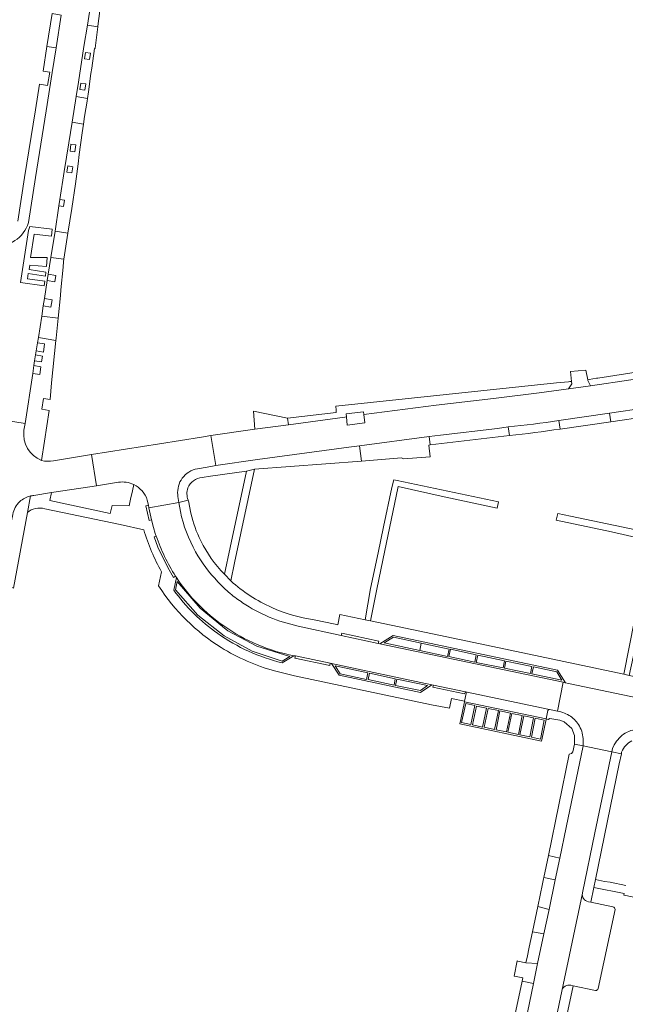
# Model space of a CAD drawing. Header units: metres. Extents: x 151213 to 156373, y 469495 to 475754.
# Tile 71 of 230: x 154025 to 154146, y 471943 to 472140. Entities that reach past the tile are written whole.
import ezdxf

# ---------------------------------------------------------------- set-up
doc = ezdxf.new("R2010")
doc.units = ezdxf.units.M
for name, color, linetype, lineweight in [('B-WE-OG-TERREIN_BEGROEID-GV', 252, 'Continuous', 18), ('B-WE-VH-OPENVERHARDING_BETONELEMENT-GV', 252, 'Continuous', 18), ('B-WE-VH-OPENVERHARDING_BETONSTRAATSTEEN-GV', 252, 'Continuous', 18), ('B-WE-VH-OPENVERHARDING_SIERBESTRATING-GV', 252, 'Continuous', 18), ('B-WE-VH-OPENVERHARDING_STRAATBAKSTEEN-GV', 252, 'Continuous', 18), ('B-WE-VH-OPENVERHARDING_TEGEL-GV', 252, 'Continuous', 18)]:
    doc.layers.add(name, color=color, linetype=linetype, lineweight=lineweight)

msp = doc.modelspace()

# ---------------------------------------------------------------- linework, layer by layer
at = {"layer": 'B-WE-OG-TERREIN_BEGROEID-GV', "flags": 128}
for points in [[(154172.784, 472073.35), (154140.453, 472068.312), (154140.161, 472068.266), (154138.716, 472068.041), (154138.422, 472067.984), (154138.455, 472067.799), (154138.963, 472066.782), (154155.145, 472069.177)], [(154065.725, 472029.08), (154066.894, 472034.455), (154070.137, 472049.711), (154062.951, 472048.662), (154061.272, 472048.398)], [(154058.492, 472043.926), (154058.524, 472043.765), (154059.014, 472041.27)]]:
    msp.add_lwpolyline(points, dxfattribs=at)
msp.add_lwpolyline([(154088.072, 472061.897), (154088.095, 472061.463), (154078.342, 472060.302), (154078.535, 472058.959), (154089.83, 472060.519), (154090.147, 472060.56), (154090.092, 472061.189), (154093.575, 472061.593), (154093.642, 472061.011), (154108.076, 472062.873), (154119.587, 472064.208), (154128.712, 472065.336), (154134.594, 472066.185), (154135.255, 472067.172), (154135.204, 472067.646), (154134.858, 472067.623), (154134.595, 472067.595), (154132.174, 472067.341), (154088.03, 472062.702)], close=True, dxfattribs=at)
at = {"layer": 'B-WE-OG-TERREIN_BEGROEID-GV'}
for points in [[(154061.272, 472048.398, 0.2965576), (154058.443, 472046.351)], [(154058.443, 472046.351, 0.1967124), (154058.492, 472043.926)], [(154059.014, 472041.27, 0.0563601), (154061.007, 472035.754)], [(154061.007, 472035.754, 0.0784835), (154065.725, 472029.08)]]:
    msp.add_lwpolyline(points, format="xyb", dxfattribs=at)
at = {"layer": 'B-WE-VH-OPENVERHARDING_BETONELEMENT-GV', "flags": 128}
for points in [[(154050.618, 472042.363), (154050.529, 472042.876), (154050.037, 472042.761), (154050.663, 472039.82), (154051.137, 472039.939)], [(154096.523, 472015.238), (154096.616, 472015.66), (154089.198, 472017.288), (154089.081, 472016.815)], [(154079.946, 472012.741), (154079.833, 472012.303), (154086.815, 472010.843), (154086.867, 472011.282)], [(154113.945, 472005.553), (154107.545, 472006.908), (154107.424, 472006.48), (154113.785, 472005.137)]]:
    msp.add_lwpolyline(points, close=True, dxfattribs=at)
msp.add_lwpolyline([(154052.102, 472036.717), (154051.667, 472036.56), (154052.441, 472034.478), (154054.396, 472030.408), (154055.578, 472028.439), (154055.96, 472028.678)], dxfattribs=at)
at = {"layer": 'B-WE-VH-OPENVERHARDING_BETONELEMENT-GV'}
for points in [[(154053.755, 472032.632, -0.0310561), (154052.102, 472036.717)], [(154055.96, 472028.678, -0.031645), (154053.755, 472032.632)]]:
    msp.add_lwpolyline(points, format="xyb", dxfattribs=at)
at = {"layer": 'B-WE-VH-OPENVERHARDING_BETONSTRAATSTEEN-GV', "flags": 128}
for points in [[(154138.422, 472067.984), (154138.082, 472069.887), (154134.991, 472069.614), (154135.204, 472067.646), (154135.255, 472067.172), (154134.594, 472066.185), (154138.963, 472066.782), (154138.455, 472067.799)], [(154150.293, 472060.619), (154150.077, 472062.335), (154142.769, 472061.281), (154143.038, 472059.575)], [(154106.886, 472054.956), (154106.698, 472056.652), (154092.752, 472054.784), (154093.178, 472051.698), (154101.168, 472052.334), (154101.579, 472052.147), (154106.878, 472052.562), (154106.666, 472054.892)], [(154056.308, 472027.623), (154055.943, 472025.971), (154060.4, 472020.899), (154065.702, 472016.731), (154071.311, 472013.715), (154077.324, 472011.659), (154078.822, 472012.62), (154072.252, 472014.694), (154066.412, 472017.787), (154065.375, 472018.613), (154060.88, 472022.263)], [(154056.308, 472027.623), (154060.88, 472022.263), (154065.375, 472018.613), (154066.412, 472017.787), (154072.252, 472014.694), (154078.822, 472012.62), (154077.324, 472011.659), (154071.311, 472013.715), (154065.702, 472016.731), (154060.4, 472020.899), (154055.943, 472025.971)], [(154133.542, 472007.476), (154133.963, 472007.373), (154132.398, 472009.88), (154099.47, 472016.802), (154096.826, 472015.174)], [(154099.57, 472016.482), (154105.129, 472015.298), (154110.68, 472014.116), (154110.361, 472012.656), (154104.822, 472013.83), (154097.69, 472015.341)], [(154104.822, 472013.83), (154105.129, 472015.298), (154099.57, 472016.482), (154097.69, 472015.341)], [(154105.129, 472015.298), (154104.822, 472013.83), (154110.361, 472012.656), (154110.68, 472014.116)], [(154110.965, 472014.065), (154110.663, 472012.622), (154115.832, 472011.464), (154116.134, 472012.958)], [(154110.965, 472014.065), (154116.134, 472012.958), (154115.832, 472011.464), (154110.663, 472012.622)], [(154116.453, 472012.907), (154116.118, 472011.43), (154121.488, 472010.34), (154121.757, 472011.766)], [(154116.453, 472012.907), (154121.757, 472011.766), (154121.488, 472010.34), (154116.118, 472011.43)], [(154087.183, 472011.216), (154088.712, 472008.869), (154104.959, 472005.452), (154107.21, 472006.979)], [(154122.042, 472011.682), (154121.773, 472010.306), (154126.959, 472009.232), (154127.261, 472010.591)], [(154122.042, 472011.682), (154127.261, 472010.591), (154126.959, 472009.232), (154121.773, 472010.306)], [(154094.418, 472009.349), (154087.872, 472010.726), (154088.896, 472009.131), (154094.166, 472008.04)], [(154087.872, 472010.726), (154094.418, 472009.349), (154094.166, 472008.04), (154088.896, 472009.131)], [(154099.922, 472008.175), (154094.77, 472009.282), (154094.485, 472008.007), (154099.687, 472006.899)], [(154094.77, 472009.282), (154099.922, 472008.175), (154099.687, 472006.899), (154094.485, 472008.007)], [(154127.547, 472010.558), (154132.263, 472009.584), (154133.27, 472007.872), (154127.278, 472009.148)], [(154127.547, 472010.558), (154127.278, 472009.148), (154133.27, 472007.872), (154132.263, 472009.584)], [(154100.241, 472008.107), (154106.384, 472006.798), (154104.94, 472005.791), (154099.973, 472006.849)], [(154100.241, 472008.107), (154099.973, 472006.849), (154104.94, 472005.791), (154106.384, 472006.798)], [(154130.122, 472000.126), (154113.768, 472003.552), (154113.034, 472000), (154112.856, 471999.138), (154129.205, 471995.707), (154130.096, 472000)], [(154114.03, 472003.194), (154115.848, 472002.812), (154115.038, 471999.008), (154113.19, 471999.406)], [(154114.03, 472003.194), (154113.19, 471999.406), (154115.038, 471999.008), (154115.848, 472002.812)], [(154116.153, 472002.705), (154118.185, 472002.292), (154117.406, 471998.504), (154115.359, 471998.963)], [(154116.153, 472002.705), (154115.359, 471998.963), (154117.406, 471998.504), (154118.185, 472002.292)], [(154117.726, 471998.459), (154119.789, 471998.031), (154120.583, 472001.788), (154118.505, 472002.247)], [(154117.726, 471998.459), (154118.505, 472002.247), (154120.583, 472001.788), (154119.789, 471998.031)], [(154120.094, 471997.954), (154120.873, 472001.743), (154122.966, 472001.315), (154122.171, 471997.527)], [(154120.094, 471997.954), (154122.171, 471997.527), (154122.966, 472001.315), (154120.873, 472001.743)], [(154122.477, 471997.481), (154124.554, 471997.038), (154125.318, 472000.811), (154123.256, 472001.223)], [(154122.477, 471997.481), (154123.256, 472001.223), (154125.318, 472000.811), (154124.554, 471997.038)], [(154124.844, 471996.962), (154125.639, 472000.75), (154127.579, 472000.322), (154126.815, 471996.549)], [(154124.844, 471996.962), (154126.815, 471996.549), (154127.579, 472000.322), (154125.639, 472000.75)], [(154127.151, 471996.458), (154127.915, 472000.261), (154129.732, 471999.894), (154128.999, 471996.106)], [(154127.151, 471996.458), (154128.999, 471996.106), (154129.732, 471999.894), (154127.915, 472000.261)], [(154143.234, 471993.567), (154137.493, 471994.729), (154134.131, 471978.4), (154132.853, 471972.3), (154131.941, 471967.939), (154130.698, 471962.047), (154129.654, 471957.138), (154128.402, 471951.195), (154127.559, 471947.212), (154126.354, 471941.433), (154132.088, 471940.249), (154133.23, 471945.71), (154137.351, 471965.307), (154137.354, 471965.32), (154139.884, 471977.368)], [(154130.572, 471972.795), (154129.624, 471968.404), (154131.941, 471967.939), (154132.853, 471972.3)], [(154128.419, 471962.63), (154130.698, 471962.047), (154131.941, 471967.939), (154129.624, 471968.404), (154129.568, 471968.145), (154129.366, 471967.176)], [(154126.14, 471951.673), (154126.074, 471951.356), (154128.402, 471951.195), (154129.654, 471957.138), (154127.361, 471957.571), (154126.711, 471954.483), (154126.291, 471952.416)], [(154126.074, 471951.356), (154124.419, 471951.702), (154124.331, 471951.72), (154123.69, 471948.687), (154123.754, 471948.673), (154125.431, 471948.318), (154125.29, 471947.697), (154127.559, 471947.212), (154128.402, 471951.195)]]:
    msp.add_lwpolyline(points, close=True, dxfattribs=at)
at = {"layer": 'B-WE-VH-OPENVERHARDING_BETONSTRAATSTEEN-GV'}
for points in [[(154132.644, 472059.804, -0.0093863), (154122.535, 472058.535)], [(154122.767, 472056.832, 0.0135254), (154132.892, 472058.121)], [(154057.298, 472048.28, -0.1952244), (154060.353, 472050.175)], [(154044.528, 472047.475, -0.1521701), (154047.597, 472047.022)], [(154047.597, 472047.022, -0.2065188), (154050.31, 472043.9)], [(154056.403, 472044.982, -0.1852783), (154057.298, 472048.28)], [(154059.976, 472033.557, -0.0743463), (154056.916, 472041.603)], [(154052.102, 472036.717, 0.0310561), (154053.755, 472032.632)], [(154053.755, 472032.632, 0.031645), (154055.96, 472028.678)], [(154064.426, 472027.58, -0.0641745), (154059.976, 472033.557)], [(154056.115, 472028.425, 0.0928994), (154065.607, 472018.735)], [(154065.607, 472018.735, -0.0928994), (154056.115, 472028.425)], [(154066.486, 472025.572, -0.0280253), (154064.426, 472027.58)], [(154055.584, 472025.909, 0.082472), (154064.406, 472017.21)], [(154069.385, 472023.38, -0.0300358), (154066.911, 472025.209)], [(154074.7, 472020.518, -0.0478071), (154069.385, 472023.38)], [(154080.471, 472018.715, -0.0480212), (154074.7, 472020.518)], [(154064.406, 472017.21, 0.094584), (154077.315, 472011.363)], [(154065.607, 472018.735, 0.104483), (154079.61, 472012.774)], [(154079.61, 472012.774, -0.104483), (154065.607, 472018.735)], [(154130.448, 472001.799, -0.3428106), (154130.803, 472002.025)], [(154133.436, 472001.432, -0.1178217), (154135.779, 472000)], [(154135.779, 472000, -0.0541444), (154136.581, 471999.009)], [(154136.581, 471999.009, -0.1266212), (154137.511, 471996.21)], [(154143.752, 471994.973, -0.1365055), (154145.95, 471997.273)], [(154145.95, 471997.273, -0.1394497), (154149.076, 471998.107)], [(154138.557, 471963.576, -0.4089393), (154137.351, 471965.307)], [(154143.891, 471961.997, 0.3109528), (154143.47, 471962.56)], [(154133.23, 471945.71, -0.4132898), (154135.053, 471946.876)], [(154139.968, 471945.828, 0.3970195), (154140.526, 471946.219)]]:
    msp.add_lwpolyline(points, format="xyb", dxfattribs=at)
at = {"layer": 'B-WE-VH-OPENVERHARDING_BETONSTRAATSTEEN-GV', "flags": 128}
for points in [[(154122.535, 472058.535), (154122.767, 472056.832)], [(154132.892, 472058.121), (154132.644, 472059.804)], [(154060.353, 472050.175), (154062.317, 472050.508), (154064.051, 472050.812), (154063.039, 472056.8), (154061.173, 472056.522), (154052.735, 472055.188), (154039.146, 472053.039), (154040.156, 472046.793), (154044.528, 472047.475)], [(154050.31, 472043.9), (154050.529, 472042.876), (154050.618, 472042.363), (154056.592, 472043.423), (154056.42, 472044.633), (154056.403, 472044.982)], [(154056.916, 472041.603), (154056.592, 472043.423), (154050.618, 472042.363), (154051.137, 472039.939), (154051.551, 472038.429), (154051.91, 472037.242), (154052.102, 472036.717)], [(154055.96, 472028.678), (154056.115, 472028.425)], [(154056.115, 472028.425), (154055.584, 472025.909)], [(154066.911, 472025.209), (154066.486, 472025.572)], [(154079.61, 472012.774), (154079.946, 472012.741), (154086.867, 472011.282), (154087.183, 472011.216), (154107.21, 472006.979), (154107.545, 472006.908), (154113.945, 472005.553), (154130.803, 472002.025), (154132.397, 472001.695), (154133.542, 472007.476), (154096.826, 472015.174), (154096.523, 472015.238), (154089.081, 472016.815), (154080.471, 472018.715)], [(154077.315, 472011.363), (154079.61, 472012.774)], [(154133.963, 472007.373), (154133.542, 472007.476), (154132.397, 472001.695), (154133.078, 472001.537), (154133.436, 472001.432)], [(154149.076, 471998.107), (154149.774, 471998.057), (154150.174, 471997.996), (154150.584, 472000), (154151.347, 472003.727), (154150.276, 472003.957), (154134.574, 472007.254), (154133.963, 472007.373)], [(154113.945, 472005.553), (154114.091, 472005.415), (154114.101, 472005.241), (154113.797, 472003.701), (154113.768, 472003.552), (154130.122, 472000.126), (154130.448, 472001.799)], [(154130.803, 472002.025), (154113.945, 472005.553)], [(154137.511, 471996.21), (154137.524, 471995.375), (154137.493, 471994.729), (154143.234, 471993.567), (154143.397, 471994.193), (154143.752, 471994.973)], [(154137.351, 471965.307), (154133.23, 471945.71)], [(154143.47, 471962.56), (154139.038, 471963.492), (154138.557, 471963.576)], [(154140.526, 471946.219), (154143.891, 471961.997)], [(154135.053, 471946.876), (154135.541, 471946.767), (154139.968, 471945.828)]]:
    msp.add_lwpolyline(points, dxfattribs=at)
at = {"layer": 'B-WE-VH-OPENVERHARDING_SIERBESTRATING-GV', "flags": 128}
msp.add_lwpolyline([(154031.146, 472096.691), (154031.277, 472098.112), (154026.807, 472098.667), (154026.522, 472097.84), (154024.912, 472087.465), (154029.665, 472086.764), (154029.797, 472087.683), (154026.342, 472088.155), (154026.47, 472089.217), (154029.953, 472088.726), (154029.997, 472089.532), (154026.686, 472090.014), (154026.831, 472090.913), (154030.117, 472090.632), (154030.261, 472092.458), (154026.961, 472092.448), (154027.681, 472097.13)], close=True, dxfattribs=at)
at = {"layer": 'B-WE-VH-OPENVERHARDING_STRAATBAKSTEEN-GV', "flags": 128}
for points in [[(154020.369, 472060.095), (154025.847, 472059.211), (154027.375, 472069.243), (154027.615, 472070.799), (154027.748, 472071.771), (154027.943, 472072.935), (154028.097, 472073.749), (154028.353, 472075.371), (154028.525, 472076.451), (154029.173, 472080.731), (154029.477, 472082.738), (154029.724, 472084.238), (154030.249, 472087.832), (154030.464, 472089.105), (154031.013, 472092.446), (154031.847, 472097.67), (154032.638, 472102.783), (154032.833, 472104.056), (154033.686, 472109.627), (154034.617, 472115.394), (154035.286, 472119.536), (154036.098, 472124.637), (154036.53, 472127.508), (154037.6, 472134.619), (154038.353, 472138.893), (154039.084, 472143.635)], [(154033.057, 472140.905), (154032.038, 472134.407), (154031.255, 472129.416), (154030.042, 472121.771), (154027.931, 472108.421), (154026.521, 472099.411)], [(154026.521, 472099.411), (154027.931, 472108.421), (154030.042, 472121.771), (154031.255, 472129.416), (154032.038, 472134.407), (154030.237, 472134.663), (154029.447, 472129.691), (154030.786, 472129.485), (154030.358, 472126.811), (154028.712, 472127.087), (154027.906, 472121.997), (154025.761, 472108.428), (154024.41, 472099.722)], [(154029.163, 472051.837), (154029.734, 472055.697), (154030.645, 472061.848), (154029.219, 472062.064), (154029.57, 472064.245), (154030.857, 472064.05), (154031.134, 472067.346), (154032.001, 472075.853), (154028.525, 472076.451), (154028.353, 472075.371), (154029.766, 472075.148), (154029.51, 472073.526), (154028.097, 472073.749), (154027.943, 472072.935), (154029.353, 472072.699), (154029.158, 472071.535), (154027.748, 472071.771), (154027.615, 472070.799), (154029.028, 472070.581), (154028.788, 472069.025), (154027.375, 472069.243), (154025.847, 472059.211), (154025.621, 472057.881)], [(154132.644, 472059.804), (154142.769, 472061.281), (154150.077, 472062.335), (154160.161, 472063.786), (154166.322, 472064.678), (154169.351, 472065.149), (154170.771, 472065.349), (154169.967, 472071.316), (154155.145, 472069.177), (154138.963, 472066.782), (154134.594, 472066.185), (154128.712, 472065.336), (154119.587, 472064.208), (154108.076, 472062.873), (154093.642, 472061.011), (154093.836, 472059.337), (154090.292, 472058.926), (154090.147, 472060.56), (154089.83, 472060.519), (154078.535, 472058.959), (154071.805, 472058.092), (154063.039, 472056.8), (154064.051, 472050.812)], [(154025.621, 472057.881), (154025.847, 472059.211), (154020.369, 472060.095), (154020.155, 472058.783), (154020.304, 472058.755), (154019.843, 472055.802)], [(154064.051, 472050.812), (154072.328, 472052.035), (154090.631, 472054.488), (154092.752, 472054.784), (154106.698, 472056.652), (154108.941, 472056.895), (154120.35, 472058.225), (154122.535, 472058.535)], [(154027.603, 472044.829), (154031.132, 472045.402), (154038.784, 472046.594), (154040.156, 472046.793), (154039.146, 472053.039), (154031.551, 472051.778)]]:
    msp.add_lwpolyline(points, dxfattribs=at)
for points in [[(154040.422, 472138.602), (154040.433, 472138.685), (154040.977, 472143.307), (154039.084, 472143.635), (154038.353, 472138.893)], [(154030.237, 472134.663), (154032.038, 472134.407), (154033.057, 472140.905), (154031.303, 472141.211)], [(154036.098, 472124.637), (154038.34, 472124.268), (154038.508, 472125.593), (154039.025, 472129.219), (154039.18, 472130.304), (154039.742, 472134.245), (154039.848, 472134.229), (154039.856, 472134.289), (154040.422, 472138.602), (154038.353, 472138.893), (154037.6, 472134.619), (154036.53, 472127.508)], [(154037.755, 472132.201), (154037.923, 472133.448), (154038.914, 472133.314), (154038.746, 472132.067)], [(154036.827, 472126.069), (154037.015, 472127.331), (154038.004, 472127.184), (154037.816, 472125.922)], [(154035.286, 472119.536), (154037.524, 472119.094), (154037.753, 472120.659), (154038.267, 472123.694), (154038.34, 472124.268), (154036.098, 472124.637)], [(154031.847, 472097.67), (154034.422, 472097.326), (154035.173, 472102.266), (154035.924, 472107.199), (154036.448, 472111.154), (154036.701, 472113.066), (154037.268, 472117.35), (154037.524, 472119.094), (154035.286, 472119.536), (154034.617, 472115.394), (154033.686, 472109.627), (154032.833, 472104.056), (154033.742, 472103.917), (154033.547, 472102.644), (154032.638, 472102.783)], [(154034.843, 472113.72), (154035.034, 472115.11), (154036.025, 472114.974), (154035.834, 472113.584)], [(154034.215, 472109.526), (154034.438, 472110.764), (154035.422, 472110.587), (154035.199, 472109.349)], [(154026.807, 472098.667), (154031.277, 472098.112), (154031.146, 472096.691), (154027.681, 472097.13), (154026.961, 472092.448), (154030.261, 472092.458), (154030.117, 472090.632), (154026.831, 472090.913), (154026.686, 472090.014), (154029.997, 472089.532), (154029.953, 472088.726), (154026.47, 472089.217), (154026.342, 472088.155), (154029.797, 472087.683), (154029.665, 472086.764), (154024.912, 472087.465), (154026.522, 472097.84)], [(154031.013, 472092.446), (154033.626, 472092.095), (154034.422, 472097.326), (154031.847, 472097.67)], [(154029.173, 472080.731), (154032.453, 472080.294), (154032.457, 472080.329), (154032.916, 472084.832), (154033.029, 472085.945), (154033.495, 472090.516), (154033.559, 472091.653), (154033.626, 472092.095), (154031.013, 472092.446), (154030.464, 472089.105), (154032.012, 472088.844), (154031.797, 472087.571), (154030.249, 472087.832), (154029.724, 472084.238), (154031.273, 472083.983), (154031.026, 472082.483), (154029.477, 472082.738)], [(154032.001, 472075.853), (154032.048, 472076.319), (154032.453, 472080.294), (154029.173, 472080.731), (154028.525, 472076.451)], [(154078.342, 472060.302), (154071.556, 472061.728), (154071.805, 472058.092), (154078.535, 472058.959)]]:
    msp.add_lwpolyline(points, close=True, dxfattribs=at)
at = {"layer": 'B-WE-VH-OPENVERHARDING_STRAATBAKSTEEN-GV'}
for points in [[(154026.521, 472099.411, -0.3701435), (154019.433, 472094.826)], [(154019.433, 472094.826, 0.3701435), (154026.521, 472099.411)], [(154122.535, 472058.535, 0.0093863), (154132.644, 472059.804)], [(154025.621, 472057.881, 0.347157), (154029.163, 472051.837)], [(154029.163, 472051.837, -0.347157), (154025.621, 472057.881)], [(154031.551, 472051.778, -0.1193567), (154029.163, 472051.837)], [(154024.772, 472043.6, -0.1349481), (154026.918, 472044.732)], [(154026.918, 472044.732, -0.0363869), (154027.603, 472044.829)], [(154023.391, 472041.051, -0.1628354), (154024.772, 472043.6)]]:
    msp.add_lwpolyline(points, format="xyb", dxfattribs=at)
at = {"layer": 'B-WE-VH-OPENVERHARDING_TEGEL-GV', "flags": 128}
for points in [[(154090.292, 472058.926), (154093.836, 472059.337), (154093.642, 472061.011), (154093.575, 472061.593), (154090.092, 472061.189), (154090.147, 472060.56)], [(154132.644, 472059.804), (154132.892, 472058.121), (154143.038, 472059.575), (154142.769, 472061.281)], [(154106.698, 472056.652), (154106.886, 472054.956), (154122.767, 472056.832), (154122.535, 472058.535), (154120.35, 472058.225), (154108.941, 472056.895)], [(154067.013, 472027.729), (154067.749, 472031.329), (154071.756, 472050.126), (154070.137, 472049.711), (154066.894, 472034.455), (154065.725, 472029.08)], [(154097.568, 472038.574), (154096.471, 472033.364), (154094.967, 472026.221), (154093.924, 472019.949), (154094.953, 472019.733), (154096.262, 472026.092), (154097.451, 472031.866), (154100.487, 472046.612), (154109.108, 472044.725), (154120.314, 472042.273), (154120.583, 472043.542), (154100.305, 472047.827), (154099.603, 472047.979), (154099.218, 472046.411)], [(154132.452, 472041.252), (154132.086, 472039.881), (154143.173, 472037.529), (154151.077, 472035.785), (154149.948, 472030.668), (154145.682, 472009.07), (154146.711, 472008.853), (154151.448, 472030.49), (154152.521, 472035.662), (154155.65, 472035.012), (154160.445, 472033.917), (154163.514, 472033.216), (154166.447, 472032.546), (154166.792, 472033.826), (154153.081, 472036.877), (154149.892, 472037.553), (154146.763, 472038.216), (154134.997, 472040.713)], [(154137.493, 471994.729), (154135.803, 471995.073), (154135.448, 471993.529), (154135.152, 471993.251), (154134.698, 471993.062), (154130.572, 471972.795), (154132.853, 471972.3), (154134.131, 471978.4)], [(154130.698, 471962.047), (154128.419, 471962.63), (154127.361, 471957.571), (154129.654, 471957.138)], [(154125.29, 471947.697), (154123.051, 471937.049), (154125.323, 471936.594), (154126.131, 471940.448), (154126.354, 471941.433), (154127.559, 471947.212)]]:
    msp.add_lwpolyline(points, close=True, dxfattribs=at)
for points in [[(154061.272, 472048.398), (154062.951, 472048.662), (154070.137, 472049.711), (154071.756, 472050.126), (154093.178, 472051.698), (154092.752, 472054.784), (154090.631, 472054.488), (154072.328, 472052.035), (154064.051, 472050.812), (154062.317, 472050.508), (154060.353, 472050.175)], [(154047.597, 472047.022), (154047.321, 472045.782), (154046.938, 472044.061), (154046.648, 472042.758), (154043.251, 472042.849), (154042.896, 472041.257), (154030.771, 472043.8), (154031.132, 472045.402), (154027.603, 472044.829)], [(154026.918, 472044.732), (154026.328, 472041.434)], [(154026.328, 472041.434), (154026.918, 472044.732)], [(154056.403, 472044.982), (154056.42, 472044.633), (154056.592, 472043.423), (154058.492, 472043.926)], [(154055.584, 472025.909), (154056.115, 472028.425), (154055.96, 472028.678), (154055.578, 472028.439), (154054.396, 472030.408), (154052.441, 472034.478), (154051.667, 472036.56), (154052.102, 472036.717), (154051.91, 472037.242), (154051.551, 472038.429), (154051.137, 472039.939), (154050.663, 472039.82), (154050.037, 472042.761), (154050.529, 472042.876), (154050.31, 472043.9)], [(154059.014, 472041.27), (154058.524, 472043.765), (154058.492, 472043.926), (154056.592, 472043.423), (154056.916, 472041.603)], [(154023.391, 472041.051), (154023.165, 472039.787), (154022.84, 472038.056), (154022.798, 472037.835), (154021.419, 472031.252), (154020.556, 472026.889), (154022.62, 472026.504), (154023.485, 472026.327), (154023.538, 472026.307), (154026.328, 472041.434)], [(154029.792, 472042.163), (154044.872, 472039.01), (154049.609, 472037.982)], [(154053.154, 472029.574), (154052.571, 472026.741)], [(154067.013, 472027.729), (154065.725, 472029.08)], [(154066.486, 472025.572), (154066.911, 472025.209)], [(154096.523, 472015.238), (154096.826, 472015.174), (154099.47, 472016.802), (154132.398, 472009.88), (154133.963, 472007.373), (154134.574, 472007.254), (154150.276, 472003.957), (154151.347, 472003.727), (154152.14, 472007.71), (154146.711, 472008.853), (154145.682, 472009.07), (154116.888, 472015.132), (154094.953, 472019.733), (154093.924, 472019.949), (154088.822, 472021.019), (154088.411, 472018.976), (154087.923, 472019.065), (154083.678, 472019.972)], [(154080.471, 472018.715), (154089.081, 472016.815), (154089.198, 472017.288), (154096.616, 472015.66), (154096.523, 472015.238)], [(154113.797, 472003.701), (154114.101, 472005.241), (154114.091, 472005.415), (154113.945, 472005.553), (154113.785, 472005.137), (154107.424, 472006.48), (154107.545, 472006.908), (154107.21, 472006.979), (154104.959, 472005.452), (154088.712, 472008.869), (154087.183, 472011.216), (154086.867, 472011.282), (154086.815, 472010.843), (154079.833, 472012.303), (154079.946, 472012.741), (154079.61, 472012.774), (154077.315, 472011.363)], [(154075.789, 472009.754), (154079.76, 472008.752), (154107.168, 472002.987), (154110.74, 472002.31), (154111.16, 472004.25), (154113.797, 472003.701)], [(154130.448, 472001.799), (154130.122, 472000.126), (154130.547, 472000.047), (154130.84, 472000.19), (154132.821, 471999.894), (154133.709, 471999.545), (154135.282, 471998.238), (154135.791, 471996.806), (154135.803, 471995.073), (154137.493, 471994.729), (154137.524, 471995.375), (154137.511, 471996.21)], [(154132.397, 472001.695), (154130.803, 472002.025)], [(154133.436, 472001.432), (154133.078, 472001.537), (154132.397, 472001.695)], [(154138.557, 471963.576), (154139.038, 471963.492), (154139.648, 471966.446), (154139.967, 471967.995), (154144.746, 471991.146), (154145.161, 471993.155), (154143.234, 471993.567), (154139.884, 471977.368), (154137.354, 471965.32), (154137.351, 471965.307)], [(154143.752, 471994.973), (154143.397, 471994.193), (154143.234, 471993.567), (154145.161, 471993.155), (154145.215, 471993.51)], [(154146.057, 471966.793), (154142.91, 471967.49), (154141.81, 471967.6), (154139.967, 471967.995), (154139.648, 471966.446), (154145.748, 471965.24), (154145.677, 471964.886), (154145.737, 471964.876), (154151.153, 471963.756)], [(154132.088, 471940.249), (154131.924, 471939.301), (154133.842, 471938.946), (154135.541, 471946.767), (154135.053, 471946.876)], [(154133.23, 471945.71), (154132.088, 471940.249)]]:
    msp.add_lwpolyline(points, dxfattribs=at)
at = {"layer": 'B-WE-VH-OPENVERHARDING_TEGEL-GV'}
for points in [[(154060.353, 472050.175, 0.1952244), (154057.298, 472048.28)], [(154058.443, 472046.351, -0.2965576), (154061.272, 472048.398)], [(154050.31, 472043.9, 0.2065188), (154047.597, 472047.022)], [(154057.298, 472048.28, 0.1852783), (154056.403, 472044.982)], [(154058.492, 472043.926, -0.1967124), (154058.443, 472046.351)], [(154026.918, 472044.732, 0.1349481), (154024.772, 472043.6)], [(154027.603, 472044.829, 0.0363869), (154026.918, 472044.732)], [(154024.772, 472043.6, 0.1628354), (154023.391, 472041.051)], [(154026.328, 472041.434, -0.1244955), (154027.904, 472042.234)], [(154027.904, 472042.234, -0.1329561), (154029.792, 472042.163)], [(154056.916, 472041.603, 0.0743463), (154059.976, 472033.557)], [(154061.007, 472035.754, -0.0563601), (154059.014, 472041.27)], [(154049.609, 472037.982, 0.0300111), (154051.156, 472033.622)], [(154065.725, 472029.08, -0.0784835), (154061.007, 472035.754)], [(154051.156, 472033.622, 0.0291265), (154053.154, 472029.574)], [(154059.976, 472033.557, 0.0641745), (154064.426, 472027.58)], [(154052.571, 472026.741, 0.1108694), (154065.07, 472014.427)], [(154064.426, 472027.58, 0.0280253), (154066.486, 472025.572)], [(154075.217, 472022.415, -0.0775255), (154067.013, 472027.729)], [(154064.406, 472017.21, -0.082472), (154055.584, 472025.909)], [(154066.911, 472025.209, 0.0300358), (154069.385, 472023.38)], [(154069.385, 472023.38, 0.0478071), (154074.7, 472020.518)], [(154083.678, 472019.972, -0.0698611), (154075.217, 472022.415)], [(154074.7, 472020.518, 0.0480212), (154080.471, 472018.715)], [(154077.315, 472011.363, -0.094584), (154064.406, 472017.21)], [(154065.07, 472014.427, 0.0734177), (154075.789, 472009.754)], [(154130.803, 472002.025, 0.3428106), (154130.448, 472001.799)], [(154135.779, 472000, 0.1178217), (154133.436, 472001.432)], [(154136.581, 471999.009, 0.0541444), (154135.779, 472000)], [(154137.511, 471996.21, 0.1266212), (154136.581, 471999.009)], [(154145.95, 471997.273, 0.1365055), (154143.752, 471994.973)], [(154149.076, 471998.107, 0.1394497), (154145.95, 471997.273)], [(154145.215, 471993.51, -0.2003859), (154147.28, 471995.767)], [(154137.351, 471965.307, 0.4089393), (154138.557, 471963.576)], [(154135.053, 471946.876, 0.4132898), (154133.23, 471945.71)]]:
    msp.add_lwpolyline(points, format="xyb", dxfattribs=at)

doc.saveas('drawing.dxf')
